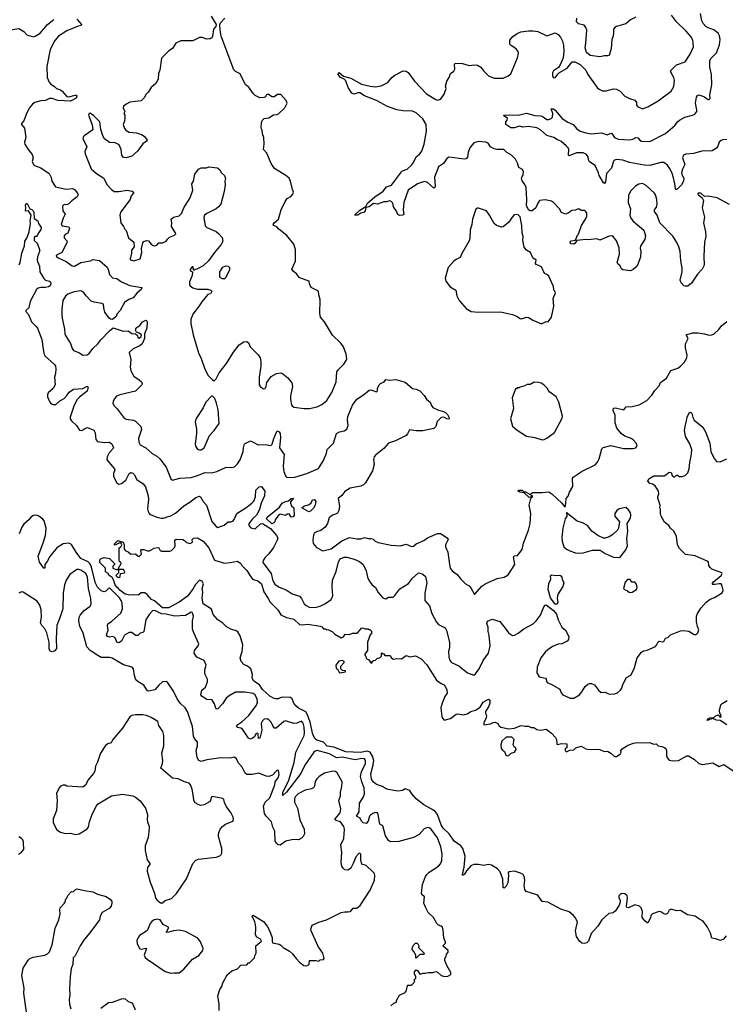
# Model space of a CAD drawing. Extents: x 2293878 to 2522763, y 823964 to 1006972.
# Tile 137 of 256: x 2361255 to 2368870, y 911483 to 922118. Entities that reach past the tile are written whole.
import ezdxf

# ---------------------------------------------------------------- set-up
doc = ezdxf.new("R2010")
doc.units = 0

msp = doc.modelspace()

# ---------------------------------------------------------------- linework, layer by layer
at = {"layer": '0CON20XD'}
for points in [[(2360934, 922144), (2361029, 922055), (2361085, 922014), (2361115, 922002), (2361245, 922023), (2361299, 921989), (2361333, 921953), (2361378, 921938), (2361404, 921934), (2361421, 921939), (2361475, 921971), (2361556, 922064), (2361625, 922119)], [(2361870, 922125), (2361922, 922065), (2361920, 922055), (2361885, 922049), (2361765, 921997), (2361675, 921939), (2361635, 921894), (2361584, 921795), (2361547, 921613), (2361552, 921495), (2361573, 921443), (2361590, 921420), (2361632, 921395), (2361654, 921374), (2361695, 921360), (2361715, 921347), (2361765, 921287), (2361785, 921286), (2361855, 921303), (2361865, 921302), (2361872, 921292), (2361865, 921271), (2361805, 921239), (2361665, 921244), (2361607, 921267), (2361575, 921268), (2361535, 921245), (2361485, 921243), (2361418, 921222), (2361395, 921207), (2361357, 921163), (2361324, 921095), (2361301, 921025), (2361276, 920995), (2361274, 920985), (2361307, 920945), (2361321, 920845), (2361308, 920795), (2361311, 920775), (2361345, 920715), (2361391, 920661), (2361399, 920625), (2361388, 920585), (2361403, 920553), (2361415, 920543), (2361485, 920519), (2361574, 920455), (2361595, 920412), (2361602, 920375), (2361642, 920312), (2361755, 920288), (2361825, 920294), (2361845, 920284), (2361880, 920245), (2361886, 920225), (2361876, 920205), (2361818, 920162), (2361785, 920128), (2361765, 920119), (2361735, 920123), (2361717, 920105), (2361719, 920055), (2361746, 920016), (2361726, 919975), (2361704, 919904), (2361715, 919891), (2361785, 919879), (2361793, 919865), (2361775, 919812), (2361745, 919799), (2361734, 919785), (2361735, 919760), (2361765, 919730), (2361766, 919715), (2361709, 919605), (2361653, 919575), (2361650, 919565), (2361669, 919545), (2361757, 919507), (2361821, 919461), (2361845, 919455), (2361915, 919495), (2362020, 919515), (2362045, 919528), (2362115, 919518), (2362199, 919445), (2362211, 919421), (2362226, 919366), (2362255, 919330), (2362305, 919323), (2362355, 919286), (2362445, 919246), (2362572, 919225), (2362566, 919205), (2362518, 919165), (2362478, 919115), (2362432, 919095), (2362387, 919063), (2362339, 918975), (2362305, 918938), (2362295, 918912), (2362255, 918878), (2362235, 918882), (2362222, 918895), (2362175, 918960), (2362162, 919005), (2362160, 919045), (2362143, 919053), (2362057, 919067), (2362028, 919078), (2361973, 919135), (2361945, 919175), (2361915, 919190), (2361843, 919177), (2361775, 919152), (2361749, 919131), (2361722, 919085), (2361710, 918990), (2361709, 918935), (2361712, 918895), (2361740, 918775), (2361742, 918725), (2361749, 918705), (2361805, 918622), (2361822, 918565), (2361837, 918545), (2361901, 918521), (2361935, 918496), (2361985, 918499), (2362005, 918514), (2362045, 918565), (2362100, 918615), (2362131, 918659), (2362223, 918757), (2362265, 918788), (2362372, 918752), (2362425, 918756), (2362465, 918730), (2362506, 918726), (2362522, 918712), (2362535, 918682), (2362545, 918677), (2362567, 918695), (2362568, 918715), (2362545, 918733), (2362514, 918744), (2362506, 918765), (2362512, 918788), (2362552, 918815), (2362580, 918855), (2362615, 918872), (2362625, 918870), (2362631, 918855), (2362628, 918785), (2362603, 918723), (2362603, 918675), (2362576, 918615), (2362552, 918595), (2362478, 918562), (2362437, 918523), (2362456, 918446), (2362449, 918365), (2362456, 918325), (2362487, 918267), (2362545, 918229), (2362568, 918205), (2362577, 918187), (2362574, 918175), (2362504, 918106), (2362335, 918067), (2362300, 918050), (2362275, 918018), (2362264, 917995), (2362262, 917975), (2362270, 917950), (2362306, 917916), (2362384, 917815), (2362405, 917804), (2362485, 917793), (2362505, 917781), (2362563, 917725), (2362568, 917692), (2362537, 917593), (2362541, 917555), (2362555, 917527), (2362615, 917495), (2362685, 917434), (2362735, 917405), (2362769, 917375), (2362834, 917284), (2362885, 917158), (2362905, 917144), (2362985, 917166), (2363105, 917174), (2363175, 917193), (2363255, 917226), (2363325, 917223), (2363382, 917238), (2363485, 917283), (2363545, 917280), (2363572, 917288), (2363605, 917319), (2363633, 917365), (2363668, 917455), (2363670, 917495), (2363682, 917538), (2363745, 917568), (2363775, 917553), (2363830, 917525), (2363905, 917529), (2363965, 917519), (2363978, 917532), (2363996, 917595), (2364025, 917662), (2364035, 917677), (2364055, 917667), (2364065, 917648), (2364071, 917605), (2364060, 917495), (2364110, 917420), (2364100, 917295), (2364107, 917237), (2364122, 917192), (2364130, 917180), (2364144, 917174), (2364225, 917177), (2364355, 917218), (2364478, 917272), (2364535, 917356), (2364567, 917435), (2364573, 917477), (2364640, 917545), (2364675, 917648), (2364705, 917668), (2364755, 917678), (2364786, 917694)], [(2362575, 920874), (2362603, 920855), (2362625, 920827), (2362629, 920815), (2362624, 920805), (2362584, 920776), (2362525, 920699), (2362465, 920645), (2362405, 920625), (2362375, 920630), (2362358, 920655), (2362349, 920715), (2362327, 920765), (2362285, 920789), (2362223, 920793), (2362172, 920832), (2362153, 920863), (2362132, 920932), (2362119, 921015), (2362055, 921078), (2362015, 921107), (2362005, 921106), (2361999, 921085), (2362037, 920983), (2362043, 920927), (2361952, 920865), (2361942, 920855), (2361938, 920835), (2361980, 920745), (2361958, 920695), (2361960, 920670), (2362027, 920507), (2362083, 920455), (2362162, 920405), (2362195, 920338), (2362245, 920283), (2362275, 920263), (2362325, 920261), (2362415, 920277), (2362470, 920265), (2362482, 920255), (2362482, 920245), (2362458, 920215), (2362446, 920174), (2362345, 920042), (2362334, 920005), (2362348, 919925), (2362377, 919885), (2362390, 919855), (2362405, 919840), (2362430, 919760), (2362488, 919715), (2362492, 919665), (2362461, 919629), (2362462, 919595), (2362446, 919536), (2362450, 919525), (2362487, 919513), (2362556, 919534), (2362573, 919605), (2362571, 919645), (2362584, 919706), (2362595, 919722), (2362625, 919732), (2362645, 919728), (2362675, 919693), (2362695, 919680), (2362715, 919677), (2362735, 919683), (2362755, 919707), (2362795, 919709), (2362835, 919724), (2362851, 919748), (2362871, 919769), (2362925, 919789), (2362939, 919805), (2362937, 919817), (2362894, 919885), (2362897, 919925), (2362890, 919965), (2362914, 919986), (2362975, 919999), (2363001, 920025), (2363028, 920085), (2363096, 920194), (2363124, 920275), (2363114, 920345), (2363132, 920375), (2363145, 920450), (2363185, 920502), (2363215, 920516), (2363272, 920518), (2363295, 920528), (2363388, 920518), (2363415, 920497), (2363433, 920465), (2363464, 920434), (2363477, 920403), (2363468, 920375), (2363471, 920335), (2363463, 920263), (2363426, 920125), (2363402, 920095), (2363375, 920076), (2363275, 920025), (2363251, 920005), (2363242, 919982), (2363255, 919892), (2363275, 919874), (2363375, 919829), (2363405, 919806), (2363440, 919765), (2363448, 919725), (2363430, 919690), (2363356, 919604), (2363294, 919515), (2363235, 919459), (2363165, 919423), (2363145, 919420), (2363135, 919410), (2363130, 919415), (2363128, 919448), (2363115, 919448), (2363092, 919415), (2363102, 919402), (2363120, 919395), (2363117, 919355), (2363088, 919285), (2363088, 919255), (2363094, 919244), (2363122, 919222), (2363147, 919213), (2363175, 919206), (2363285, 919207), (2363318, 919198), (2363328, 919185), (2363313, 919157), (2363285, 919148), (2363220, 919070), (2363186, 919015), (2363124, 918936), (2363102, 918878), (2363102, 918835), (2363126, 918715), (2363185, 918518), (2363212, 918458), (2363252, 918342), (2363288, 918275), (2363335, 918228), (2363355, 918218), (2363375, 918238), (2363408, 918305), (2363486, 918405), (2363562, 918525), (2363625, 918607), (2363675, 918640), (2363705, 918642), (2363728, 918625), (2363742, 918585), (2363829, 918499), (2363850, 918465), (2363859, 918425), (2363857, 918375), (2363838, 918258), (2363838, 918215), (2363841, 918175), (2363855, 918152), (2363885, 918132), (2363904, 918136), (2363914, 918155), (2363921, 918199), (2363969, 918265), (2364025, 918297), (2364075, 918302), (2364095, 918294), (2364150, 918250), (2364191, 918195), (2364200, 918155), (2364179, 918055), (2364176, 918015), (2364189, 917959), (2364195, 917946), (2364215, 917931), (2364325, 917917), (2364383, 917917), (2364464, 917936), (2364515, 917961), (2364569, 918005), (2364625, 918090), (2364670, 918205), (2364678, 918315), (2364693, 918337), (2364754, 918396), (2364780, 918435), (2364786, 918455), (2364777, 918505), (2364748, 918585), (2364720, 918625), (2364630, 918710), (2364546, 918855), (2364503, 918905), (2364494, 918945), (2364497, 919095), (2364482, 919145), (2364480, 919185), (2364402, 919225), (2364382, 919265), (2364380, 919295), (2364287, 919327), (2364270, 919335), (2364245, 919370), (2364205, 919400), (2364192, 919425), (2364230, 919510), (2364231, 919635), (2364214, 919694), (2364138, 919788), (2364053, 919855), (2364030, 919880), (2363998, 919895), (2363991, 919905), (2364003, 919925), (2364047, 919965), (2364076, 920064), (2364121, 920155), (2364143, 920185), (2364182, 920208), (2364203, 920235), (2364210, 920255), (2364198, 920285), (2364178, 920375), (2364162, 920405), (2364126, 920436), (2364005, 920512), (2363968, 920565), (2363923, 920675), (2363887, 920715), (2363892, 920775), (2363890, 920845), (2363874, 920884), (2363873, 920925), (2363862, 920945), (2363863, 921005), (2363871, 921029), (2363895, 921050), (2363945, 921056), (2363995, 921091), (2364035, 921094), (2364048, 921102), (2364116, 921165), (2364140, 921215), (2364132, 921245), (2364075, 921310), (2364035, 921310), (2364004, 921286), (2363975, 921283), (2363935, 921312), (2363918, 921305), (2363906, 921284), (2363895, 921278), (2363845, 921272), (2363798, 921298), (2363777, 921317), (2363725, 921394), (2363693, 921415), (2363635, 921534), (2363585, 921558), (2363566, 921576), (2363431, 921941), (2363417, 922005), (2363416, 922065), (2363423, 922085), (2363470, 922135)], [(2363322, 922155), (2363374, 922064), (2363371, 922045), (2363348, 922015), (2363337, 921935), (2363329, 921921), (2363309, 921911), (2363275, 921907), (2363225, 921924), (2363196, 921924), (2363125, 921890), (2362995, 921890), (2362940, 921865), (2362903, 921807), (2362865, 921782), (2362785, 921702), (2362768, 921572), (2362752, 921535), (2362750, 921475), (2362725, 921428), (2362674, 921386), (2362643, 921335), (2362620, 921315), (2362598, 921275), (2362565, 921242), (2362444, 921226), (2362410, 921210), (2362376, 921184), (2362370, 921165), (2362388, 921125), (2362380, 921105), (2362390, 921085), (2362390, 921065), (2362387, 921023), (2362370, 920985), (2362385, 920943), (2362401, 920925), (2362435, 920903), (2362515, 920894), (2362575, 920874)], [(2367364, 919744), (2367268, 919732), (2367251, 919705), (2367235, 919694), (2367206, 919696), (2367193, 919715), (2367205, 919728), (2367253, 919737), (2367275, 919790), (2367287, 919803), (2367317, 919895), (2367362, 919965), (2367374, 919995), (2367375, 920030), (2367355, 920058), (2367315, 920058), (2367295, 920070), (2367275, 920070), (2367255, 920060), (2367214, 920056), (2367175, 920027), (2367145, 920017), (2367103, 920035), (2367080, 920075), (2367015, 920143), (2366995, 920156), (2366925, 920171), (2366865, 920164), (2366845, 920136), (2366826, 920084), (2366785, 920053), (2366765, 920052), (2366745, 920063), (2366725, 920110), (2366728, 920172), (2366720, 920305), (2366708, 920338), (2366679, 920379), (2366671, 920405), (2366688, 920445), (2366692, 920475), (2366680, 920500), (2366641, 920521), (2366628, 920568), (2366605, 920610), (2366562, 920655), (2366512, 920685), (2366480, 920715), (2366405, 920714), (2366375, 920722), (2366336, 920745), (2366309, 920785), (2366285, 920796), (2366205, 920803), (2366155, 920787), (2366114, 920735), (2366096, 920685), (2366087, 920633), (2366075, 920616), (2366055, 920612), (2365885, 920632), (2365865, 920618), (2365827, 920563), (2365775, 920530), (2365732, 920418), (2365737, 920325), (2365734, 920306), (2365725, 920297), (2365655, 920358), (2365625, 920370), (2365549, 920345), (2365446, 920275), (2365399, 920145), (2365395, 920065), (2365401, 920015), (2365388, 920005), (2365357, 920003), (2365335, 920015), (2365321, 920051), (2365290, 920095), (2365281, 920135), (2365259, 920159), (2365245, 920163), (2365215, 920149), (2365185, 920149), (2365115, 920126), (2365075, 920132), (2365025, 920098), (2364992, 920088), (2364983, 920055), (2364968, 920035), (2364935, 920029), (2364905, 920008), (2364870, 920005), (2364925, 920061), (2364990, 920100), (2365009, 920135), (2365086, 920204), (2365179, 920265), (2365215, 920311), (2365269, 920331), (2365376, 920475), (2365385, 920485), (2365435, 920504), (2365483, 920547), (2365504, 920575), (2365532, 920635), (2365571, 920665), (2365595, 920696), (2365620, 920775), (2365644, 920915), (2365640, 920985), (2365606, 921046), (2365533, 921113), (2365495, 921130), (2365395, 921132), (2365325, 921144), (2365225, 921181), (2365107, 921245), (2364975, 921295), (2364925, 921326), (2364905, 921327), (2364865, 921314), (2364838, 921325), (2364801, 921385), (2364776, 921456), (2364756, 921476), (2364718, 921495), (2364692, 921525), (2364693, 921537), (2364703, 921547), (2364748, 921508), (2364827, 921487), (2364942, 921422), (2365038, 921398), (2365095, 921391), (2365155, 921405), (2365229, 921441), (2365272, 921495), (2365305, 921519), (2365395, 921564), (2365425, 921563), (2365448, 921548), (2365516, 921455), (2365645, 921316), (2365747, 921255), (2365765, 921250), (2365786, 921254), (2365804, 921265), (2365835, 921312), (2365856, 921374), (2365852, 921398), (2365866, 921454), (2365891, 921495), (2365903, 921537), (2365939, 921561), (2365952, 921585), (2365948, 921635), (2365955, 921647), (2366035, 921646), (2366105, 921623), (2366165, 921631), (2366195, 921627), (2366231, 921605), (2366265, 921561), (2366315, 921512), (2366376, 921486), (2366474, 921486), (2366525, 921510), (2366557, 921533), (2366629, 921705), (2366638, 921755), (2366633, 921775), (2366614, 921804), (2366564, 921835), (2366545, 921854), (2366546, 921895), (2366576, 921935), (2366625, 921970), (2366665, 921985), (2366745, 921997), (2366795, 921998), (2366845, 921989), (2366945, 921942), (2367035, 921974), (2367065, 921956), (2367090, 921930), (2367113, 921885), (2367123, 921843), (2367129, 921775), (2367121, 921705), (2367089, 921631), (2367068, 921602), (2367015, 921566), (2367004, 921545), (2367004, 921515), (2367012, 921495), (2367035, 921488), (2367061, 921529), (2367082, 921548), (2367163, 921595), (2367216, 921664), (2367245, 921664), (2367303, 921633), (2367364, 921574), (2367386, 921525), (2367487, 921387), (2367508, 921368), (2367545, 921349), (2367585, 921349), (2367665, 921371), (2367697, 921367), (2367736, 921346), (2367785, 921290), (2367835, 921266), (2367895, 921248), (2367911, 921225), (2367913, 921195), (2367921, 921181), (2367975, 921156), (2368035, 921178), (2368145, 921242), (2368286, 921344), (2368314, 921395), (2368323, 921463), (2368315, 921493), (2368285, 921543), (2368279, 921565), (2368315, 921603), (2368345, 921631), (2368436, 921664), (2368490, 921745), (2368526, 921826), (2368518, 921895), (2368497, 921935), (2368446, 921995), (2368344, 922095), (2368291, 922165)], [(2368885, 920824), (2368845, 920821), (2368825, 920814), (2368802, 920795), (2368789, 920751), (2368775, 920730), (2368727, 920703), (2368615, 920698), (2368528, 920672), (2368444, 920666), (2368417, 920655), (2368408, 920625), (2368433, 920555), (2368408, 920505), (2368396, 920465), (2368399, 920445), (2368422, 920405), (2368418, 920375), (2368396, 920335), (2368345, 920279), (2368331, 920295), (2368327, 920345), (2368311, 920411), (2368298, 920458), (2368275, 920505), (2368245, 920545), (2368205, 920575), (2368175, 920577), (2368055, 920544), (2367995, 920546), (2367835, 920574), (2367765, 920602), (2367695, 920607), (2367675, 920600), (2367665, 920589), (2367642, 920515), (2367587, 920455), (2367576, 920365), (2367565, 920350), (2367555, 920357), (2367507, 920435), (2367500, 920465), (2367464, 920544), (2367405, 920584), (2367394, 920605), (2367390, 920635), (2367370, 920665), (2367335, 920680), (2367265, 920680), (2367185, 920647), (2367176, 920656), (2367183, 920715), (2367174, 920735), (2367154, 920754), (2367094, 920805), (2367059, 920819), (2367021, 920845), (2366945, 920866), (2366877, 920927), (2366835, 920948), (2366745, 920965), (2366685, 920956), (2366645, 920966), (2366595, 920949), (2366555, 920950), (2366502, 920985), (2366500, 921015), (2366517, 921033), (2366518, 921055), (2366484, 921074), (2366480, 921085), (2366545, 921091), (2366635, 921086), (2366725, 921109), (2366815, 921084), (2366875, 921080), (2366895, 921074), (2366945, 921040), (2366965, 921038), (2366990, 921050), (2367004, 921065), (2367008, 921105), (2366992, 921155), (2367015, 921156), (2367035, 921141), (2367110, 921050), (2367170, 921010), (2367227, 920987), (2367268, 920938), (2367305, 920913), (2367365, 920895), (2367426, 920886), (2367535, 920894), (2367595, 920873), (2367635, 920893), (2367647, 920887), (2367674, 920844), (2367715, 920828), (2367835, 920820), (2367872, 920828), (2367905, 920847), (2367925, 920841), (2367947, 920815), (2367965, 920805), (2368055, 920802), (2368225, 920889), (2368325, 920975), (2368355, 921015), (2368375, 921033), (2368434, 921066), (2368515, 921085), (2368541, 921099), (2368561, 921125), (2368564, 921145), (2368547, 921215), (2368558, 921282), (2368570, 921300), (2368585, 921307), (2368617, 921295), (2368645, 921284), (2368685, 921254), (2368696, 921254), (2368706, 921265), (2368704, 921305), (2368726, 921414), (2368720, 921525), (2368704, 921605), (2368703, 921675), (2368715, 921698), (2368775, 921758), (2368806, 921845), (2368813, 921905), (2368809, 921945), (2368793, 921973), (2368745, 922009), (2368685, 922030), (2368661, 922045), (2368631, 922075), (2368618, 922105), (2368604, 922185)], [(2367906, 922145), (2367846, 922115), (2367795, 922074), (2367695, 922045), (2367678, 922035), (2367665, 922015), (2367662, 921975), (2367660, 921945), (2367647, 921905), (2367638, 921805), (2367615, 921732), (2367603, 921727), (2367565, 921728), (2367515, 921715), (2367412, 921732), (2367371, 921765), (2367356, 921815), (2367365, 921865), (2367374, 922005), (2367366, 922035), (2367345, 922060), (2367285, 922072), (2367264, 922095), (2367268, 922135)], [(2368915, 920121), (2368782, 920192), (2368685, 920210), (2368645, 920208), (2368607, 920245), (2368578, 920245), (2368574, 920235), (2368580, 920225), (2368622, 920192), (2368636, 920166), (2368622, 920085), (2368644, 919985), (2368634, 919924), (2368656, 919825), (2368658, 919775), (2368646, 919715), (2368637, 919565), (2368641, 919465), (2368619, 919425), (2368571, 919369), (2368505, 919271), (2368465, 919241), (2368435, 919239), (2368422, 919245), (2368394, 919275), (2368384, 919304), (2368404, 919396), (2368406, 919434), (2368390, 919515), (2368381, 919615), (2368367, 919665), (2368345, 919717), (2368305, 919781), (2368165, 919923), (2368134, 920005), (2368106, 920045), (2368104, 920065), (2368126, 920094), (2368134, 920125), (2368130, 920175), (2368117, 920225), (2368104, 920244), (2368015, 920328), (2367977, 920347), (2367935, 920342), (2367902, 920318), (2367847, 920265), (2367825, 920220), (2367821, 920145), (2367848, 920075), (2367839, 920005), (2367850, 919975), (2367875, 919942), (2367990, 919845), (2368009, 919785), (2368001, 919749), (2367955, 919670), (2367951, 919649), (2367957, 919613), (2367954, 919555), (2367925, 919474), (2367905, 919446), (2367875, 919419), (2367845, 919406), (2367765, 919417), (2367748, 919428), (2367735, 919458), (2367710, 919480), (2367704, 919495), (2367729, 919585), (2367724, 919655), (2367695, 919731), (2367663, 919773), (2367647, 919785), (2367615, 919781), (2367516, 919736), (2367485, 919750), (2367395, 919741), (2367364, 919744)], [(2361249, 919471), (2361261, 919495), (2361277, 919595), (2361307, 919675), (2361310, 919725), (2361331, 919759), (2361359, 919825), (2361373, 919915), (2361368, 919945), (2361380, 920005), (2361350, 920055), (2361325, 920048), (2361318, 920055), (2361322, 920085), (2361316, 920115), (2361325, 920131), (2361335, 920133), (2361366, 920076), (2361386, 920066), (2361399, 920055), (2361407, 920037), (2361411, 919971), (2361451, 919945), (2361459, 919915), (2361486, 919874), (2361485, 919853), (2361460, 919820), (2361445, 919787), (2361435, 919777), (2361420, 919775), (2361412, 919765), (2361413, 919733), (2361444, 919704), (2361469, 919635), (2361469, 919615), (2361446, 919555), (2361443, 919525), (2361446, 919505), (2361469, 919455), (2361472, 919395), (2361514, 919324), (2361535, 919306), (2361575, 919294), (2361586, 919285), (2361592, 919265), (2361585, 919245), (2361567, 919233), (2361535, 919225), (2361485, 919227), (2361453, 919217), (2361437, 919205), (2361368, 919075), (2361354, 919006), (2361322, 918975), (2361322, 918965), (2361351, 918935), (2361383, 918853), (2361433, 918805), (2361446, 918785), (2361494, 918664), (2361510, 918560), (2361515, 918515), (2361528, 918488), (2361630, 918395), (2361641, 918375), (2361646, 918345), (2361643, 918295), (2361631, 918255), (2361637, 918175), (2361615, 918136), (2361563, 918087), (2361554, 918065), (2361556, 918046), (2361581, 917985), (2361595, 917969), (2361615, 917960), (2361645, 917962), (2361690, 918000), (2361735, 918027), (2361765, 918058), (2361788, 918095), (2361835, 918127), (2361935, 918135), (2361975, 918156), (2361988, 918155), (2361995, 918148), (2361983, 918105), (2361899, 918041), (2361877, 918015), (2361843, 917955), (2361798, 917825), (2361801, 917805), (2361814, 917785), (2361869, 917735), (2361902, 917685), (2361925, 917680), (2361958, 917702), (2361986, 917714), (2362056, 917685), (2362068, 917655), (2362077, 917585), (2362095, 917563), (2362171, 917551), (2362225, 917556), (2362251, 917535), (2362266, 917495), (2362264, 917485), (2362220, 917440), (2362198, 917395), (2362196, 917365), (2362279, 917265), (2362281, 917255), (2362266, 917215), (2362266, 917185), (2362305, 917114), (2362325, 917102), (2362355, 917109), (2362399, 917145), (2362435, 917216), (2362455, 917226), (2362475, 917221), (2362491, 917205), (2362520, 917150), (2362589, 917105), (2362612, 917072), (2362641, 916975), (2362644, 916935), (2362636, 916835), (2362640, 916805), (2362651, 916785), (2362665, 916773), (2362734, 916744), (2362785, 916735), (2362808, 916735), (2362859, 916751), (2362885, 916758), (2362935, 916787), (2363025, 916867), (2363092, 916905), (2363155, 916956), (2363195, 916970), (2363207, 916965), (2363234, 916915), (2363271, 916875), (2363329, 916699), (2363374, 916644), (2363395, 916634), (2363461, 916659), (2363505, 916694), (2363535, 916694), (2363555, 916702), (2363570, 916720), (2363590, 916770), (2363608, 916792), (2363695, 916844), (2363762, 916895), (2363781, 916918), (2363799, 916965), (2363803, 917037), (2363839, 917071), (2363866, 917076), (2363900, 917025), (2363896, 916976), (2363862, 916895), (2363843, 916827), (2363812, 916768), (2363766, 916725), (2363735, 916685), (2363726, 916665), (2363730, 916650), (2363751, 916631), (2363795, 916620), (2363855, 916671), (2363875, 916676), (2363962, 916622), (2364028, 916548), (2364041, 916521), (2364035, 916495), (2363994, 916416), (2363943, 916347), (2363899, 916305), (2363881, 916275), (2363879, 916255), (2363970, 916135), (2363988, 916058), (2364010, 916020), (2364055, 915990), (2364130, 915960), (2364197, 915917), (2364275, 915892), (2364297, 915865), (2364325, 915810), (2364345, 915789), (2364385, 915770), (2364455, 915773), (2364498, 915785), (2364555, 915812), (2364616, 915854), (2364635, 915895), (2364627, 915995), (2364632, 916065), (2364671, 916159), (2364695, 916264), (2364715, 916295), (2364755, 916313), (2364785, 916313), (2364865, 916292), (2364923, 916265), (2364962, 916235), (2364994, 916165), (2365007, 916097), (2365025, 916057), (2365056, 916016), (2365096, 915986), (2365122, 915932), (2365175, 915874), (2365192, 915865), (2365206, 915864), (2365235, 915880), (2365285, 915880), (2365305, 915897), (2365359, 915971), (2365450, 916030), (2365493, 916087), (2365555, 916141), (2365565, 916144), (2365605, 916130), (2365634, 916105), (2365649, 916035), (2365626, 915925), (2365629, 915845), (2365678, 915788), (2365704, 915705), (2365752, 915612), (2365776, 915586), (2365845, 915548), (2365862, 915522), (2365894, 915395), (2365893, 915335), (2365883, 915295), (2365886, 915235), (2365894, 915205), (2365915, 915176), (2365995, 915139), (2366087, 915065), (2366155, 915038), (2366175, 915051), (2366215, 915107), (2366255, 915197), (2366313, 915275), (2366334, 915355), (2366321, 915465), (2366309, 915509), (2366309, 915555), (2366296, 915595), (2366305, 915621), (2366355, 915642), (2366435, 915616), (2366496, 915545), (2366530, 915495), (2366575, 915468), (2366595, 915469), (2366635, 915492), (2366695, 915539), (2366795, 915591), (2366833, 915627), (2366874, 915685), (2366911, 915775), (2366925, 915794), (2366935, 915796), (2367016, 915736), (2367047, 915697), (2367066, 915636), (2367104, 915555), (2367144, 915524), (2367180, 915455), (2367176, 915424), (2367164, 915406), (2367105, 915378), (2367065, 915372), (2367005, 915346), (2366955, 915312), (2366926, 915285), (2366880, 915225), (2366839, 915125), (2366836, 915065), (2366861, 915021), (2366928, 915005), (2366936, 914996), (2366940, 914970), (2366950, 914955), (2366990, 914940), (2367085, 914886), (2367097, 914847), (2367115, 914824), (2367195, 914788), (2367235, 914788), (2367295, 914826), (2367323, 914857), (2367357, 914915), (2367385, 914940), (2367405, 914947), (2367425, 914947), (2367458, 914935), (2367501, 914875), (2367530, 914850), (2367575, 914854), (2367615, 914832), (2367675, 914838), (2367705, 914848), (2367740, 914875), (2367754, 914896), (2367764, 914936), (2367805, 915012), (2367852, 915038), (2367885, 915108), (2367920, 915225), (2367964, 915286), (2367988, 915302), (2368025, 915308), (2368115, 915348), (2368128, 915362), (2368145, 915398), (2368156, 915404), (2368195, 915398), (2368205, 915402), (2368224, 915436), (2368250, 915445), (2368280, 915475), (2368385, 915518), (2368415, 915522), (2368475, 915512), (2368535, 915476), (2368555, 915479), (2368573, 915495), (2368586, 915526), (2368570, 915565), (2368560, 915615), (2368559, 915675), (2368571, 915705), (2368610, 915765), (2368665, 915827), (2368705, 915858), (2368754, 915876), (2368835, 915927), (2368846, 915954), (2368832, 916015), (2368824, 916024), (2368805, 916026), (2368756, 916016), (2368736, 916016), (2368729, 916025), (2368743, 916045), (2368825, 916115), (2368836, 916135), (2368832, 916142), (2368724, 916184), (2368705, 916200), (2368693, 916223)], [(2366885, 918834), (2366935, 918857), (2366960, 918855), (2366996, 918904), (2367019, 919025), (2367014, 919106), (2367036, 919166), (2367030, 919185), (2367018, 919198), (2367016, 919236), (2366965, 919347), (2366945, 919367), (2366917, 919377), (2366885, 919447), (2366827, 919475), (2366820, 919485), (2366829, 919519), (2366794, 919545), (2366769, 919605), (2366725, 919627), (2366700, 919660), (2366684, 919735), (2366690, 919775), (2366679, 919815), (2366675, 919895), (2366657, 919987), (2366635, 920009), (2366615, 920014), (2366590, 920010), (2366568, 919985), (2366535, 919930), (2366471, 919879), (2366453, 919877), (2366402, 919895), (2366376, 919916), (2366325, 920008), (2366292, 920052), (2366205, 920082), (2366195, 920082), (2366179, 920071), (2366141, 919965), (2366136, 919904), (2366117, 919843), (2366113, 919755), (2366105, 919728), (2366024, 919586), (2366010, 919550), (2365965, 919528), (2365936, 919505), (2365879, 919441), (2365847, 919325), (2365853, 919295), (2365902, 919232), (2365962, 919195), (2365971, 919135), (2365999, 919085), (2366075, 919000), (2366126, 918966), (2366205, 918959), (2366445, 918962), (2366575, 918934), (2366617, 918917), (2366655, 918889), (2366670, 918885), (2366725, 918904), (2366751, 918901), (2366785, 918876), (2366885, 918834)], [(2363465, 919319), (2363445, 919320), (2363420, 919335), (2363414, 919345), (2363414, 919395), (2363446, 919444), (2363481, 919459), (2363505, 919456), (2363521, 919441), (2363521, 919415), (2363480, 919335), (2363465, 919319)], [(2364786, 917694), (2364799, 917735), (2364791, 917795), (2364795, 917832), (2364846, 917955), (2364892, 918018), (2364965, 918066), (2365025, 918117), (2365045, 918119), (2365105, 918098), (2365115, 918110), (2365117, 918135), (2365134, 918175), (2365150, 918190), (2365190, 918205), (2365205, 918232), (2365245, 918226), (2365315, 918232), (2365415, 918204), (2365495, 918133), (2365535, 918127), (2365575, 918108), (2365619, 918059), (2365645, 918018), (2365685, 917987), (2365699, 917949), (2365715, 917930), (2365775, 917900), (2365830, 917885), (2365855, 917872), (2365872, 917855), (2365889, 917819), (2365886, 917804), (2365865, 917807), (2365833, 917823), (2365805, 917820), (2365762, 917778), (2365746, 917725), (2365725, 917701), (2365604, 917676), (2365535, 917676), (2365461, 917689), (2365442, 917645), (2365426, 917625), (2365312, 917568), (2365236, 917544), (2365185, 917488), (2365096, 917414), (2365081, 917395), (2365074, 917366), (2365080, 917315), (2365063, 917245), (2364986, 917114), (2364966, 917095), (2364935, 917080), (2364823, 917057), (2364765, 917023), (2364732, 916978), (2364692, 916945), (2364706, 916864), (2364698, 916815), (2364685, 916789), (2364665, 916776), (2364632, 916768), (2364595, 916738), (2364576, 916675), (2364551, 916635), (2364505, 916600), (2364457, 916587), (2364435, 916574), (2364427, 916555), (2364419, 916495), (2364422, 916462), (2364458, 916418), (2364525, 916382), (2364615, 916403), (2364731, 916489), (2364815, 916526), (2364895, 916511), (2364935, 916511), (2364975, 916524), (2365014, 916514), (2365045, 916514), (2365068, 916508), (2365092, 916485), (2365122, 916472), (2365265, 916441), (2365365, 916436), (2365425, 916452), (2365485, 916428), (2365505, 916432), (2365535, 916455), (2365615, 916492), (2365655, 916520), (2365765, 916570), (2365795, 916569), (2365870, 916520), (2365878, 916505), (2365852, 916445), (2365850, 916425), (2365877, 916367), (2365892, 916235), (2365902, 916195), (2365923, 916165), (2365976, 916125), (2366015, 916074), (2366065, 916023), (2366105, 916002), (2366125, 915982), (2366165, 915910), (2366242, 915998), (2366285, 916029), (2366408, 916082), (2366485, 916097), (2366525, 916122), (2366599, 916235), (2366585, 916318), (2366594, 916326), (2366629, 916331), (2366677, 916395), (2366692, 916465), (2366747, 916603), (2366764, 916676), (2366772, 916785), (2366754, 916875), (2366773, 916947), (2366790, 916965), (2366790, 916975), (2366775, 916980), (2366770, 916960), (2366755, 916957), (2366698, 917008), (2366655, 917014), (2366630, 917025), (2366640, 917035), (2366677, 917037), (2366695, 917020), (2366715, 917017), (2366765, 916990), (2366788, 917012), (2366895, 917010), (2366967, 917017), (2366998, 916998), (2367106, 916896), (2367135, 916860), (2367145, 916860), (2367151, 916945), (2367175, 916973), (2367190, 917015), (2367224, 917075), (2367221, 917165), (2367227, 917175), (2367325, 917240), (2367465, 917310), (2367490, 917340), (2367509, 917375), (2367539, 917481), (2367552, 917498), (2367635, 917519), (2367772, 917488), (2367875, 917486), (2367905, 917493), (2367920, 917515), (2367907, 917545), (2367875, 917580), (2367854, 917594), (2367785, 917620), (2367748, 917645), (2367700, 917705), (2367681, 917765), (2367683, 917845), (2367660, 917895), (2367665, 917922), (2367685, 917927), (2367775, 917903), (2367800, 917935), (2367865, 917940), (2367942, 917958), (2368022, 918005), (2368078, 918062), (2368108, 918112), (2368156, 918164), (2368172, 918198), (2368234, 918246), (2368283, 918327), (2368358, 918355), (2368387, 918375), (2368427, 918415), (2368456, 918466), (2368457, 918495), (2368441, 918575), (2368441, 918615), (2368470, 918675), (2368448, 918715), (2368515, 918734), (2368575, 918734), (2368645, 918726), (2368692, 918712), (2368725, 918714), (2368748, 918725), (2368800, 918770), (2368830, 918810), (2368885, 918858)], [(2366895, 917580), (2366915, 917582), (2366945, 917598), (2367025, 917658), (2367110, 917815), (2367112, 917835), (2367074, 917985), (2367046, 918045), (2366978, 918095), (2366958, 918115), (2366950, 918135), (2366910, 918175), (2366882, 918192), (2366855, 918198), (2366808, 918202), (2366765, 918178), (2366733, 918177), (2366705, 918162), (2366655, 918150), (2366645, 918140), (2366625, 918140), (2366615, 918130), (2366605, 918130), (2366570, 918035), (2366583, 917917), (2366550, 917805), (2366575, 917727), (2366622, 917685), (2366725, 917618), (2366816, 917606), (2366895, 917580)], [(2363195, 917472), (2363215, 917473), (2363247, 917495), (2363302, 917625), (2363355, 917679), (2363409, 917755), (2363396, 917905), (2363379, 917975), (2363360, 918025), (2363335, 918050), (2363325, 918050), (2363265, 917988), (2363234, 917926), (2363159, 917811), (2363147, 917775), (2363163, 917695), (2363163, 917647), (2363148, 917535), (2363151, 917511), (2363175, 917480), (2363195, 917472)], [(2368693, 916223), (2368688, 916258), (2368675, 916271), (2368545, 916327), (2368441, 916341), (2368374, 916405), (2368355, 916445), (2368344, 916535), (2368326, 916576), (2368313, 916595), (2368278, 916625), (2368260, 916655), (2368212, 916692), (2368177, 916755), (2368170, 916785), (2368172, 916832), (2368162, 916845), (2368168, 916875), (2368140, 916950), (2368140, 916965), (2368154, 916996), (2368149, 917025), (2368112, 917082), (2368085, 917100), (2368055, 917108), (2368033, 917135), (2368045, 917158), (2368098, 917192), (2368209, 917191), (2368229, 917201), (2368265, 917232), (2368285, 917228), (2368298, 917195), (2368315, 917180), (2368325, 917180), (2368345, 917198), (2368355, 917198), (2368375, 917183), (2368405, 917183), (2368435, 917196), (2368465, 917225), (2368481, 917265), (2368486, 917335), (2368506, 917425), (2368508, 917475), (2368503, 917493), (2368488, 917538), (2368440, 917615), (2368429, 917685), (2368458, 917825), (2368480, 917870), (2368495, 917880), (2368508, 917865), (2368520, 917820), (2368534, 917794), (2368627, 917715), (2368657, 917665), (2368704, 917545), (2368715, 917450), (2368753, 917373), (2368775, 917346), (2368815, 917342), (2368885, 917374)], [(2363975, 916672), (2363920, 916725), (2363925, 916743), (2364059, 916851), (2364086, 916895), (2364115, 916911), (2364155, 916920), (2364183, 916945), (2364209, 916949), (2364179, 916911), (2364176, 916895), (2364187, 916867), (2364212, 916845), (2364216, 916766), (2364205, 916747), (2364184, 916744), (2364162, 916782), (2364143, 916777), (2364125, 916762), (2364065, 916778), (2364051, 916769), (2364013, 916717), (2364010, 916695), (2363998, 916682), (2363975, 916672)], [(2364375, 916804), (2364300, 916845), (2364323, 916865), (2364378, 916882), (2364400, 916900), (2364415, 916932), (2364436, 916937), (2364451, 916915), (2364445, 916874), (2364425, 916841), (2364395, 916811), (2364375, 916804)], [(2367715, 916308), (2367735, 916312), (2367798, 916392), (2367814, 916435), (2367808, 916515), (2367818, 916595), (2367810, 916675), (2367845, 916735), (2367849, 916765), (2367845, 916792), (2367826, 916825), (2367795, 916850), (2367725, 916833), (2367698, 916815), (2367684, 916796), (2367676, 916784), (2367679, 916755), (2367727, 916695), (2367718, 916625), (2367708, 916605), (2367655, 916558), (2367617, 916533), (2367575, 916518), (2367555, 916518), (2367495, 916548), (2367428, 916595), (2367382, 916655), (2367327, 916685), (2367273, 916703), (2367170, 916780), (2367165, 916790), (2367155, 916790), (2367158, 916755), (2367141, 916725), (2367116, 916625), (2367104, 916525), (2367109, 916485), (2367129, 916425), (2367155, 916399), (2367192, 916382), (2367255, 916359), (2367295, 916357), (2367335, 916361), (2367435, 916389), (2367519, 916389), (2367575, 916352), (2367665, 916314), (2367715, 916308)], [(2365262, 911468), (2365293, 911497), (2365320, 911505), (2365320, 911525), (2365355, 911582), (2365415, 911610), (2365430, 911635), (2365440, 911685), (2365445, 911690), (2365485, 911690), (2365508, 911715), (2365520, 911735), (2365510, 911745), (2365530, 911765), (2365530, 911785), (2365517, 911807), (2365517, 911835), (2365533, 911857), (2365552, 911845), (2365575, 911810), (2365605, 911820), (2365635, 911818), (2365665, 911828), (2365712, 911828), (2365745, 911838), (2365765, 911830), (2365804, 911794), (2365844, 911784), (2365875, 911788), (2365908, 911805), (2365908, 911825), (2365863, 911903), (2365842, 911955), (2365843, 911977), (2365857, 912003), (2365860, 912025), (2365880, 912045), (2365880, 912065), (2365822, 912115), (2365850, 912145), (2365850, 912155), (2365831, 912201), (2365826, 912284), (2365817, 912315), (2365805, 912328), (2365775, 912338), (2365758, 912355), (2365720, 912420), (2365664, 912474), (2365634, 912534), (2365617, 912577), (2365622, 912645), (2365595, 912670), (2365590, 912685), (2365603, 912777), (2365635, 912862), (2365652, 912888), (2365675, 912911), (2365776, 912975), (2365798, 913002), (2365812, 913035), (2365813, 913107), (2365800, 913185), (2365765, 913281), (2365695, 913374), (2365675, 913389), (2365655, 913394), (2365620, 913380), (2365565, 913317), (2365505, 913286), (2365345, 913243), (2365255, 913239), (2365235, 913252), (2365204, 913304), (2365175, 913412), (2365140, 913430), (2365125, 913535), (2365115, 913551), (2365095, 913554), (2365065, 913545), (2365045, 913531), (2365029, 913515), (2365015, 913462), (2364995, 913437), (2364962, 913445), (2364945, 913462), (2364929, 913495), (2364891, 913515), (2364918, 913562), (2364924, 913655), (2364963, 913717), (2364976, 913755), (2364973, 913823), (2364947, 913887), (2364933, 913945), (2364942, 913995), (2364988, 914085), (2364988, 914115), (2364975, 914135), (2364949, 914139), (2364875, 914125), (2364735, 914151), (2364675, 914146), (2364598, 914188), (2364465, 914226), (2364445, 914219), (2364428, 914205), (2364365, 914114), (2364332, 914065), (2364290, 913975), (2364135, 913776), (2364095, 913738), (2364095, 913770), (2364161, 913905), (2364216, 914095), (2364234, 914206), (2364325, 914386), (2364330, 914415), (2364326, 914475), (2364315, 914521), (2364295, 914541), (2364245, 914520), (2364215, 914515), (2364125, 914544), (2364104, 914536), (2364022, 914465), (2364005, 914464), (2363992, 914482), (2363969, 914529), (2363945, 914556), (2363925, 914568), (2363895, 914562), (2363874, 914545), (2363861, 914515), (2363869, 914445), (2363845, 914358), (2363833, 914355), (2363830, 914405), (2363822, 914412), (2363805, 914403), (2363788, 914372), (2363765, 914353), (2363745, 914346), (2363725, 914358), (2363658, 914455), (2363643, 914465), (2363605, 914474), (2363596, 914485), (2363611, 914505), (2363654, 914535), (2363727, 914603), (2363811, 914715), (2363820, 914745), (2363819, 914779), (2363796, 914825), (2363775, 914839), (2363685, 914855), (2363585, 914853), (2363516, 914814), (2363485, 914790), (2363445, 914728), (2363395, 914676), (2363385, 914671), (2363375, 914676), (2363366, 914704), (2363358, 914728), (2363335, 914763), (2363325, 914770), (2363275, 914776), (2363225, 914807), (2363211, 914825), (2363212, 914845), (2363222, 914875), (2363260, 914910), (2363282, 914965), (2363281, 914995), (2363255, 915045), (2363252, 915065), (2363254, 915095), (2363267, 915147), (2363246, 915196), (2363165, 915234), (2363138, 915275), (2363143, 915305), (2363182, 915355), (2363190, 915375), (2363134, 915495), (2363121, 915535), (2363121, 915625), (2363129, 915675), (2363125, 915700), (2363116, 915716), (2363105, 915719), (2363045, 915681), (2362925, 915675), (2362835, 915698), (2362785, 915700), (2362715, 915735), (2362687, 915733), (2362651, 915695), (2362618, 915635), (2362595, 915510), (2362585, 915500), (2362555, 915490), (2362530, 915465), (2362505, 915468), (2362465, 915500), (2362435, 915498), (2362385, 915470), (2362355, 915405), (2362325, 915388), (2362303, 915393), (2362289, 915435), (2362275, 915449), (2362255, 915456), (2362225, 915450), (2362202, 915455), (2362192, 915475), (2362210, 915525), (2362201, 915575), (2362206, 915594), (2362245, 915619), (2362345, 915707), (2362365, 915755), (2362361, 915815), (2362351, 915845), (2362331, 915875), (2362235, 915972), (2362225, 915977), (2362215, 915975), (2362185, 915944), (2362165, 915938), (2362135, 915949), (2362095, 915988), (2362072, 916032), (2362043, 916143), (2362030, 916205), (2362013, 916245), (2361995, 916261), (2361915, 916300), (2361863, 916365), (2361815, 916448), (2361785, 916464), (2361725, 916458), (2361657, 916413), (2361579, 916321), (2361553, 916265), (2361527, 916235), (2361526, 916194), (2361515, 916193), (2361468, 916258), (2361453, 916325), (2361506, 916455), (2361535, 916545), (2361540, 916625), (2361520, 916705), (2361505, 916724), (2361462, 916755), (2361435, 916766), (2361405, 916764), (2361375, 916746), (2361359, 916721), (2361301, 916669), (2361279, 916635), (2361251, 916565)], [(2364021, 914781), (2363995, 914788), (2363955, 914813), (2363876, 914885), (2363842, 914932), (2363782, 914975), (2363764, 915005), (2363766, 915045), (2363748, 915105), (2363715, 915135), (2363674, 915154), (2363645, 915186), (2363635, 915225), (2363655, 915295), (2363662, 915365), (2363634, 915464), (2363608, 915505), (2363593, 915517), (2363535, 915534), (2363485, 915564), (2363449, 915599), (2363395, 915635), (2363344, 915695), (2363325, 915752), (2363235, 915810), (2363225, 915870), (2363230, 915935), (2363224, 915975), (2363240, 916025), (2363225, 916055), (2363196, 916066), (2363151, 916019), (2363125, 915966), (2363065, 915893), (2362975, 915826), (2362862, 915765), (2362795, 915766), (2362710, 915840), (2362678, 915855), (2362629, 915909), (2362605, 915927), (2362565, 915927), (2362535, 915903), (2362485, 915907), (2362445, 915902), (2362395, 915914), (2362335, 915957), (2362319, 915979), (2362305, 915988), (2362285, 916013), (2362269, 916069), (2362253, 916093), (2362222, 916115), (2362205, 916140), (2362180, 916155), (2362180, 916195), (2362120, 916255), (2362120, 916285), (2362135, 916300), (2362165, 916308), (2362225, 916298), (2362280, 916245), (2362280, 916235), (2362260, 916215), (2362260, 916195), (2362295, 916180), (2362320, 916180), (2362320, 916195), (2362350, 916245), (2362348, 916258), (2362332, 916262), (2362328, 916285), (2362330, 916415), (2362346, 916424), (2362358, 916445), (2362345, 916470), (2362319, 916461), (2362287, 916443), (2362280, 916445), (2362280, 916455), (2362315, 916492), (2362370, 916475), (2362382, 916445), (2362383, 916403), (2362394, 916384), (2362425, 916372), (2362455, 916344), (2362505, 916348), (2362532, 916322), (2362545, 916320), (2362568, 916345), (2362562, 916385), (2362570, 916395), (2362595, 916396), (2362635, 916381), (2362655, 916382), (2362705, 916409), (2362745, 916418), (2362755, 916412), (2362770, 916385), (2362785, 916376), (2362874, 916376), (2362894, 916386), (2362924, 916416), (2362932, 916435), (2362928, 916495), (2362945, 916508), (2363015, 916502), (2363035, 916492), (2363055, 916470), (2363095, 916460), (2363120, 916475), (2363118, 916502), (2363131, 916519), (2363175, 916522), (2363236, 916486), (2363295, 916413), (2363359, 916279), (2363465, 916249), (2363526, 916254), (2363605, 916270), (2363642, 916245), (2363653, 916223), (2363705, 916168), (2363741, 916111), (2363766, 916076), (2363825, 916056), (2363865, 916026), (2363890, 915940), (2363937, 915867), (2363957, 915825), (2364041, 915745), (2364075, 915691), (2364135, 915660), (2364215, 915644), (2364275, 915586), (2364305, 915581), (2364365, 915589), (2364497, 915567), (2364515, 915560), (2364535, 915540), (2364555, 915540), (2364565, 915530), (2364587, 915527), (2364630, 915505), (2364655, 915482), (2364725, 915440), (2364749, 915451), (2364768, 915482), (2364815, 915478), (2364848, 915492), (2364895, 915492), (2364909, 915501), (2364942, 915545), (2364955, 915550), (2364985, 915540), (2365015, 915540), (2365025, 915530), (2365035, 915530), (2365052, 915512), (2365050, 915485), (2365038, 915472), (2365008, 915395), (2365008, 915305), (2364980, 915265), (2364980, 915255), (2364990, 915245), (2364995, 915220), (2365005, 915210), (2365018, 915208), (2365045, 915170), (2365058, 915172), (2365060, 915185), (2365072, 915198), (2365095, 915200), (2365112, 915218), (2365145, 915230), (2365160, 915245), (2365160, 915275), (2365165, 915280), (2365175, 915270), (2365185, 915270), (2365195, 915250), (2365245, 915252), (2365257, 915247), (2365265, 915230), (2365285, 915212), (2365325, 915218), (2365377, 915213), (2365425, 915250), (2365465, 915237), (2365526, 915246), (2365586, 915216), (2365648, 915148), (2365752, 914985), (2365805, 914947), (2365835, 914932), (2365866, 914885), (2365869, 914845), (2365842, 914808), (2365813, 914737), (2365801, 914685), (2365812, 914592), (2365817, 914575), (2365835, 914552), (2365905, 914571), (2365965, 914617), (2365985, 914619), (2366045, 914609), (2366085, 914621), (2366125, 914646), (2366175, 914659), (2366226, 914694), (2366255, 914748), (2366315, 914778), (2366327, 914767), (2366328, 914735), (2366313, 914695), (2366283, 914645), (2366283, 914625), (2366294, 914604), (2366290, 914575), (2366264, 914526), (2366265, 914502), (2366335, 914512), (2366365, 914528), (2366385, 914529), (2366416, 914516), (2366430, 914490), (2366446, 914476), (2366535, 914460), (2366595, 914467), (2366655, 914491), (2366675, 914494), (2366706, 914486), (2366746, 914486), (2366775, 914472), (2366805, 914472), (2366835, 914450), (2366874, 914444), (2366935, 914456), (2366995, 914413), (2367038, 914365), (2367048, 914345), (2367050, 914295), (2367055, 914290), (2367105, 914300), (2367160, 914295), (2367160, 914255), (2367140, 914245), (2367140, 914225), (2367155, 914210), (2367193, 914227), (2367235, 914232), (2367256, 914254), (2367315, 914273), (2367365, 914242), (2367404, 914234), (2367485, 914240), (2367515, 914236), (2367564, 914214), (2367598, 914218), (2367636, 914196), (2367675, 914158), (2367695, 914158), (2367737, 914185), (2367746, 914205), (2367742, 914225), (2367756, 914244), (2367815, 914280), (2367875, 914303), (2367925, 914312), (2367975, 914308), (2368055, 914312), (2368094, 914294), (2368125, 914298), (2368144, 914274), (2368185, 914267), (2368215, 914258), (2368228, 914245), (2368237, 914225), (2368235, 914170), (2368243, 914145), (2368265, 914120), (2368305, 914112), (2368365, 914118), (2368454, 914166), (2368473, 914167), (2368538, 914128), (2368585, 914083), (2368625, 914074), (2368735, 914091), (2368805, 914053), (2368855, 914072), (2368954, 914004)], [(2364795, 912481), (2364824, 912486), (2364855, 912520), (2364895, 912523), (2364928, 912552), (2365038, 912715), (2365084, 912825), (2365089, 912875), (2365083, 912895), (2365067, 912915), (2364995, 912981), (2364948, 912998), (2364938, 913045), (2364937, 913105), (2364926, 913116), (2364915, 913112), (2364884, 913076), (2364855, 913005), (2364828, 912955), (2364815, 912944), (2364795, 912933), (2364765, 912937), (2364745, 912952), (2364730, 912975), (2364724, 913015), (2364731, 913125), (2364720, 913205), (2364753, 913275), (2364762, 913375), (2364752, 913402), (2364716, 913455), (2364669, 913469), (2364661, 913475), (2364661, 913485), (2364715, 913550), (2364719, 913595), (2364699, 913685), (2364716, 913735), (2364716, 913775), (2364732, 913835), (2364736, 913885), (2364681, 913985), (2364665, 913999), (2364635, 914003), (2364545, 913979), (2364487, 913943), (2364461, 913919), (2364445, 913889), (2364436, 913844), (2364425, 913822), (2364405, 913809), (2364337, 913795), (2364261, 913755), (2364233, 913727), (2364221, 913705), (2364222, 913665), (2364253, 913603), (2364278, 913475), (2364324, 913375), (2364329, 913325), (2364314, 913295), (2364295, 913276), (2364265, 913259), (2364205, 913262), (2364126, 913244), (2364065, 913203), (2364045, 913207), (2364025, 913220), (2364013, 913247), (2364009, 913355), (2363988, 913395), (2363971, 913455), (2363915, 913515), (2363898, 913545), (2363886, 913625), (2363904, 913666), (2363954, 913715), (2364008, 913855), (2364013, 913885), (2364045, 913928), (2364054, 913965), (2364047, 914007), (2364035, 914011), (2364025, 914006), (2363983, 913957), (2363945, 913943), (2363915, 913947), (2363835, 913978), (2363765, 913967), (2363705, 913967), (2363688, 913978), (2363655, 914046), (2363615, 914088), (2363594, 914134), (2363575, 914152), (2363525, 914141), (2363425, 914146), (2363275, 914124), (2363215, 914104), (2363190, 914115), (2363169, 914149), (2363159, 914225), (2363173, 914275), (2363174, 914315), (2363143, 914355), (2363131, 914381), (2363119, 914485), (2363066, 914645), (2363040, 914685), (2362987, 914735), (2362954, 914784), (2362916, 914865), (2362854, 914954), (2362835, 914968), (2362795, 914967), (2362755, 914930), (2362715, 914881), (2362645, 914866), (2362635, 914869), (2362595, 914930), (2362534, 914965), (2362508, 914988), (2362493, 915035), (2362485, 915105), (2362468, 915125), (2362375, 915150), (2362253, 915223), (2362225, 915229), (2362135, 915230), (2362100, 915250), (2362015, 915303), (2361980, 915345), (2361941, 915491), (2361905, 915567), (2361892, 915625), (2361896, 915665), (2361906, 915685), (2361951, 915735), (2362016, 915784), (2362027, 915805), (2362022, 915865), (2361997, 915973), (2361986, 916096), (2361970, 916135), (2361915, 916173), (2361895, 916179), (2361872, 916178), (2361795, 916127), (2361756, 916065), (2361739, 916015), (2361726, 915924), (2361721, 915755), (2361691, 915669), (2361655, 915575), (2361649, 915435), (2361653, 915327), (2361635, 915300), (2361605, 915290), (2361585, 915297), (2361572, 915322), (2361572, 915395), (2361547, 915497), (2361525, 915538), (2361493, 915573), (2361481, 915605), (2361489, 915665), (2361487, 915743), (2361474, 915795), (2361445, 915838), (2361294, 915934), (2361275, 915939), (2361245, 915923)], [(2362325, 916092), (2362340, 916105), (2362342, 916138), (2362387, 916143), (2362388, 916155), (2362375, 916180), (2362320, 916180), (2362320, 916145), (2362292, 916115), (2362310, 916095), (2362325, 916092)], [(2367055, 915804), (2367035, 915806), (2366982, 915875), (2366959, 915965), (2366965, 916030), (2366986, 916074), (2366985, 916110), (2366997, 916123), (2367037, 916113), (2367085, 916118), (2367095, 916112), (2367107, 916097), (2367108, 916075), (2367126, 916036), (2367116, 915995), (2367065, 915917), (2367058, 915895), (2367054, 915865), (2367061, 915825), (2367055, 915804)], [(2367835, 915932), (2367865, 915933), (2367910, 915965), (2367917, 915985), (2367912, 916022), (2367892, 916042), (2367862, 916042), (2367842, 916072), (2367815, 916070), (2367788, 916042), (2367770, 915975), (2367782, 915962), (2367815, 915950), (2367835, 915932)], [(2364715, 915064), (2364770, 915075), (2364770, 915085), (2364738, 915088), (2364720, 915105), (2364720, 915135), (2364758, 915175), (2364756, 915186), (2364736, 915196), (2364699, 915191), (2364668, 915145), (2364672, 915115), (2364690, 915100), (2364701, 915071), (2364715, 915064)], [(2368878, 912222), (2368850, 912185), (2368819, 912171), (2368765, 912192), (2368725, 912198), (2368710, 912250), (2368678, 912318), (2368631, 912381), (2368585, 912405), (2368546, 912436), (2368461, 912451), (2368385, 912496), (2368345, 912493), (2368285, 912512), (2368265, 912499), (2368247, 912463), (2368225, 912453), (2368205, 912459), (2368175, 912483), (2368155, 912484), (2368085, 912462), (2368071, 912445), (2368060, 912410), (2368035, 912364), (2368025, 912362), (2368003, 912383), (2367972, 912422), (2367975, 912485), (2367963, 912525), (2367944, 912545), (2367895, 912558), (2367825, 912526), (2367808, 912528), (2367804, 912544), (2367816, 912634), (2367812, 912655), (2367785, 912678), (2367755, 912681), (2367735, 912671), (2367722, 912655), (2367722, 912635), (2367736, 912607), (2367734, 912585), (2367723, 912555), (2367686, 912494), (2367658, 912472), (2367612, 912465), (2367536, 912395), (2367493, 912327), (2367422, 912248), (2367395, 912164), (2367375, 912146), (2367345, 912141), (2367320, 912145), (2367295, 912164), (2367264, 912215), (2367254, 912276), (2367276, 912375), (2367249, 912419), (2367233, 912443), (2367185, 912482), (2367095, 912511), (2366955, 912586), (2366895, 912594), (2366850, 912655), (2366835, 912667), (2366720, 912700), (2366707, 912725), (2366699, 912765), (2366705, 912825), (2366701, 912865), (2366687, 912885), (2366661, 912901), (2366595, 912921), (2366532, 912915), (2366527, 912905), (2366531, 912875), (2366524, 912796), (2366505, 912760), (2366485, 912738), (2366474, 912744), (2366469, 912835), (2366442, 912915), (2366410, 912945), (2366345, 912987), (2366315, 912993), (2366265, 912983), (2366205, 912994), (2366155, 912994), (2366125, 912979), (2366076, 912926), (2366055, 912888), (2366045, 912879), (2366035, 912878), (2366033, 912883), (2366050, 912965), (2366064, 913085), (2366036, 913165), (2366014, 913195), (2365944, 913245), (2365890, 913325), (2365825, 913386), (2365805, 913422), (2365763, 913535), (2365743, 913563), (2365715, 913584), (2365615, 913637), (2365532, 913702), (2365486, 913756), (2365465, 913794), (2365415, 913809), (2365385, 913791), (2365335, 913784), (2365232, 913805), (2365204, 913814), (2365172, 913835), (2365105, 913857), (2365071, 913885), (2365052, 913915), (2365044, 913974), (2365070, 914070), (2365076, 914115), (2365064, 914165), (2365036, 914206), (2365005, 914217), (2364934, 914204), (2364775, 914210), (2364645, 914259), (2364575, 914273), (2364533, 914313), (2364460, 914335), (2364442, 914352), (2364418, 914398), (2364390, 914530), (2364361, 914611), (2364342, 914642), (2364265, 914683), (2364235, 914706), (2364214, 914735), (2364194, 914784), (2364178, 914798), (2364095, 914802), (2364065, 914795), (2364045, 914782), (2364021, 914781)], [(2368885, 914500), (2368815, 914550), (2368775, 914553), (2368735, 914570), (2368675, 914550), (2368680, 914565), (2368703, 914577), (2368745, 914580), (2368760, 914595), (2368792, 914608), (2368808, 914598), (2368815, 914580), (2368827, 914593), (2368820, 914615), (2368810, 914625), (2368808, 914655), (2368823, 914717), (2368837, 914733), (2368890, 914765)], [(2362795, 912580), (2362825, 912603), (2362894, 912626), (2362949, 912681), (2363055, 912838), (2363125, 913003), (2363155, 913039), (2363185, 913050), (2363376, 913074), (2363415, 913088), (2363429, 913101), (2363437, 913117), (2363437, 913165), (2363400, 913295), (2363400, 913325), (2363417, 913375), (2363442, 913405), (2363475, 913428), (2363555, 913462), (2363562, 913478), (2363558, 913505), (2363534, 913554), (2363488, 913615), (2363464, 913664), (2363457, 913695), (2363446, 913706), (2363333, 913727), (2363322, 913718), (2363316, 913685), (2363305, 913669), (2363245, 913639), (2363205, 913632), (2363180, 913640), (2363150, 913660), (2363135, 913685), (2363129, 913725), (2363115, 913807), (2363097, 913855), (2363085, 913870), (2363034, 913885), (2362965, 913917), (2362905, 913926), (2362779, 914035), (2362796, 914085), (2362799, 914115), (2362790, 914195), (2362810, 914275), (2362810, 914385), (2362799, 914429), (2362758, 914495), (2362745, 914538), (2362675, 914580), (2362625, 914601), (2362585, 914610), (2362505, 914610), (2362465, 914602), (2362445, 914588), (2362366, 914465), (2362261, 914345), (2362244, 914306), (2362205, 914297), (2362182, 914278), (2362128, 914195), (2362095, 914100), (2362073, 914057), (2362065, 914000), (2362053, 913977), (2361990, 913905), (2361970, 913855), (2361935, 913830), (2361765, 913838), (2361745, 913850), (2361725, 913850), (2361695, 913838), (2361684, 913826), (2361653, 913763), (2361660, 913685), (2361653, 913575), (2361617, 913485), (2361618, 913445), (2361655, 913368), (2361695, 913343), (2361745, 913327), (2361805, 913332), (2361855, 913318), (2361898, 913325), (2361981, 913375), (2361999, 913395), (2362009, 913455), (2362034, 913526), (2362081, 913625), (2362102, 913648), (2362245, 913736), (2362365, 913752), (2362475, 913736), (2362505, 913721), (2362555, 913680), (2362613, 913603), (2362633, 913535), (2362632, 913475), (2362634, 913454), (2362653, 913405), (2362653, 913385), (2362640, 913285), (2362609, 913195), (2362609, 913145), (2362631, 913045), (2362661, 913005), (2362661, 912995), (2362634, 912965), (2362632, 912922), (2362664, 912804), (2362711, 912685), (2362719, 912629), (2362738, 912608), (2362775, 912581), (2362795, 912580)], [(2366515, 914168), (2366535, 914172), (2366560, 914195), (2366595, 914208), (2366612, 914235), (2366610, 914255), (2366595, 914262), (2366580, 914285), (2366590, 914345), (2366565, 914370), (2366505, 914368), (2366457, 914325), (2366446, 914285), (2366450, 914245), (2366465, 914228), (2366488, 914215), (2366500, 914175), (2366515, 914168)], [(2361244, 913106), (2361275, 913128), (2361300, 913155), (2361296, 913236), (2361288, 913258), (2361274, 913274), (2361245, 913292)], [(2361327, 911397), (2361300, 911605), (2361304, 911656), (2361279, 911795), (2361293, 911875), (2361345, 911961), (2361365, 911978), (2361399, 911991), (2361525, 912014), (2361555, 912030), (2361575, 912051), (2361606, 912125), (2361639, 912305), (2361676, 912395), (2361691, 912459), (2361687, 912505), (2361692, 912525), (2361740, 912575), (2361740, 912585), (2361750, 912595), (2361750, 912615), (2361765, 912630), (2361773, 912657), (2361815, 912700), (2361832, 912698), (2361857, 912723), (2361875, 912729), (2361955, 912712), (2362045, 912698), (2362094, 912674), (2362187, 912647), (2362236, 912615), (2362249, 912595), (2362249, 912575), (2362242, 912545), (2362222, 912518), (2362146, 912474), (2362123, 912435), (2362118, 912395), (2362013, 912255), (2361954, 912186), (2361906, 912114), (2361855, 912008), (2361832, 911985), (2361829, 911915), (2361812, 911868), (2361800, 911785), (2361793, 911655), (2361796, 911585), (2361789, 911535), (2361794, 911484), (2361808, 911435)], [(2363406, 911415), (2363406, 911485), (2363393, 911575), (2363416, 911644), (2363437, 911675), (2363448, 911715), (2363495, 911803), (2363546, 911844), (2363605, 911868), (2363640, 911905), (2363705, 911910), (2363725, 911930), (2363735, 911930), (2363790, 911985), (2363792, 912005), (2363808, 912035), (2363803, 912115), (2363863, 912165), (2363855, 912187), (2363815, 912209), (2363799, 912235), (2363803, 912305), (2363799, 912345), (2363793, 912373), (2363764, 912435), (2363774, 912446), (2363885, 912376), (2363927, 912327), (2363948, 912288), (2363979, 912205), (2363979, 912165), (2363985, 912147), (2364055, 912132), (2364075, 912122), (2364098, 912095), (2364165, 912057), (2364199, 912029), (2364237, 911977), (2364275, 911938), (2364322, 911902), (2364351, 911899), (2364370, 911905), (2364380, 911915), (2364383, 911957), (2364453, 911957), (2364482, 911948), (2364498, 911962), (2364532, 911968), (2364542, 911978), (2364527, 912035), (2364475, 912108), (2364402, 912275), (2364398, 912295), (2364411, 912339), (2364485, 912371), (2364565, 912394), (2364726, 912474), (2364765, 912482), (2364795, 912481)], [(2362885, 911820), (2362917, 911823), (2362975, 911823), (2363025, 911862), (2363121, 911969), (2363188, 912012), (2363231, 912065), (2363236, 912085), (2363232, 912095), (2363205, 912158), (2363176, 912196), (2363045, 912269), (2362975, 912284), (2362915, 912278), (2362865, 912261), (2362840, 912260), (2362838, 912265), (2362862, 912305), (2362862, 912315), (2362804, 912344), (2362770, 912395), (2362735, 912402), (2362699, 912391), (2362682, 912378), (2362664, 912356), (2362633, 912285), (2362614, 912266), (2362547, 912225), (2362520, 912175), (2362522, 912135), (2362552, 912082), (2362565, 912079), (2362615, 912090), (2362622, 912085), (2362599, 912015), (2362610, 911990), (2362630, 911970), (2362825, 911837), (2362885, 911820)], [(2365535, 911980), (2365530, 911985), (2365530, 912015), (2365510, 912055), (2365492, 912075), (2365495, 912100), (2365508, 912125), (2365525, 912142), (2365545, 912142), (2365552, 912135), (2365562, 912115), (2365560, 912095), (2365620, 912035), (2365615, 912020), (2365575, 912020), (2365535, 911980)], [(2362130, 911440), (2362215, 911503), (2362255, 911507), (2362355, 911542), (2362375, 911547), (2362395, 911542), (2362425, 911512), (2362465, 911498), (2362477, 911485), (2362500, 911425)]]:
    msp.add_lwpolyline(points, dxfattribs=at)

doc.saveas('drawing.dxf')
